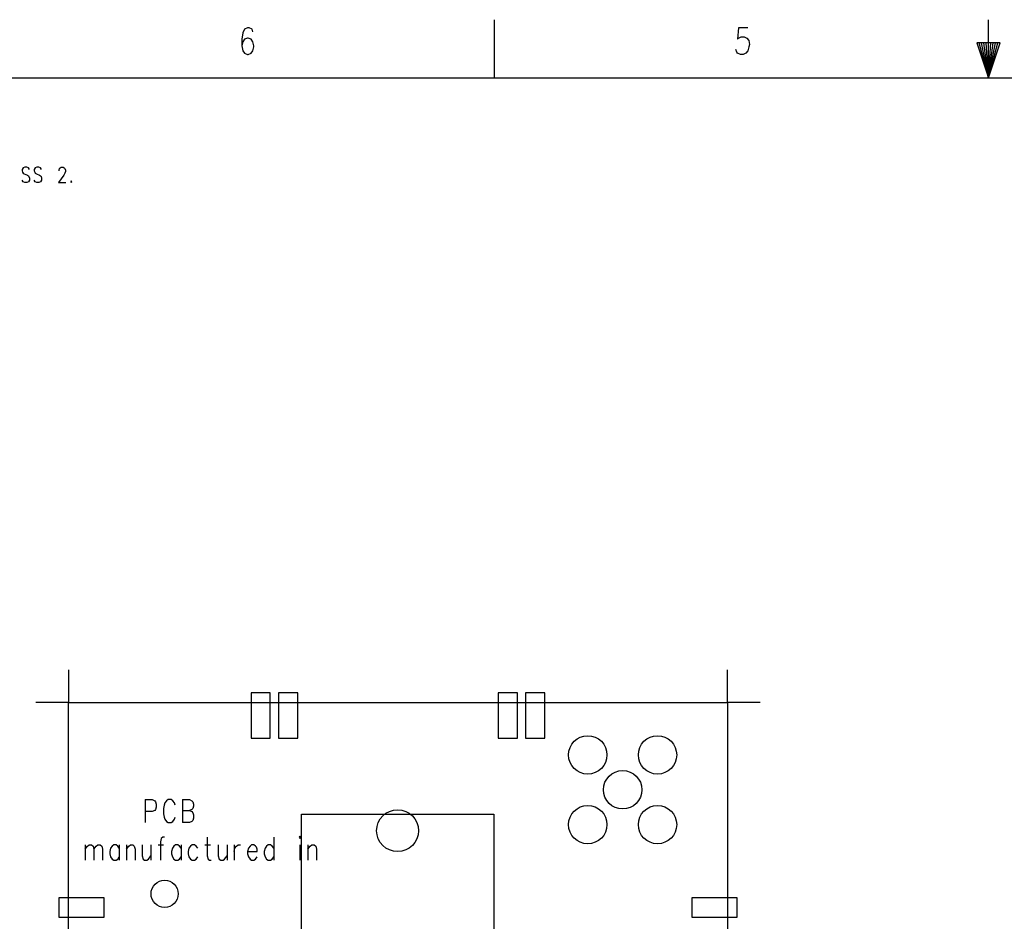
# Model space of a CAD drawing. Extents: x 0.9 to 16.1, y 0.6 to 10.4.
# Tile 7 of 21: x 4.8 to 8.6, y 6.9 to 10.4. Entities that reach past the tile are written whole.
import ezdxf

# ---------------------------------------------------------------- set-up
doc = ezdxf.new("R2010")
doc.units = 0
doc.layers.get('0').update_dxf_attribs({"linetype": 'CONTINUOUS'})
doc.layers.add('adt001026', color=3, linetype='CONTINUOUS')

# ---------------------------------------------------------------- blocks, each defined once
blk = doc.blocks.new('D17')
blk.add_circle((0, 0), 0.074)
blk = doc.blocks.new('D19')
blk.add_circle((0, 0), 0.0807)
blk = doc.blocks.new('D28')
blk.add_circle((0, 0), 0.0524)
blk = doc.blocks.new('D43')
blk.add_lwpolyline([(-0.08736, -0.037065), (0.08736, -0.037065), (0.08736, 0.037065), (-0.08736, 0.037065)], close=True)
blk = doc.blocks.new('D44')
blk.add_lwpolyline([(-0.037065, -0.08736), (0.037065, -0.08736), (0.037065, 0.08736), (-0.037065, 0.08736)], close=True)

msp = doc.modelspace()

# ---------------------------------------------------------------- linework, layer by layer
at = {"layer": 'adt001026', "color": 3}
for points in [[(6.59494, 10.19206), (6.59494, 10.41618)], [(8.5, 10.19206), (8.5, 10.41618)], [(5.66278, 10.36996), (5.65922, 10.37976), (5.64852, 10.38466), (5.64139, 10.38466), (5.63069, 10.37976), (5.62356, 10.36505), (5.61999, 10.34054), (5.61999, 10.31603), (5.62356, 10.29642), (5.63069, 10.28661), (5.64139, 10.28171), (5.64495, 10.28171), (5.65565, 10.28661), (5.66278, 10.29642), (5.66635, 10.31112), (5.66635, 10.31603), (5.66278, 10.33073), (5.65565, 10.34054), (5.64495, 10.34544), (5.64139, 10.34544), (5.63069, 10.34054), (5.62356, 10.33073), (5.61999, 10.31603)], [(7.57141, 10.38466), (7.53575, 10.38466), (7.53219, 10.34054), (7.53575, 10.34544), (7.54645, 10.35035), (7.55715, 10.35035), (7.56784, 10.34544), (7.57498, 10.33564)], [(7.57498, 10.33564), (7.57854, 10.32093), (7.57498, 10.31112)], [(7.57498, 10.31112), (7.57141, 10.29642), (7.56428, 10.28661), (7.55358, 10.28171), (7.54288, 10.28171), (7.53219, 10.28661), (7.52862, 10.29151), (7.52506, 10.30132)], [(8.54482, 10.32653), (8.45517, 10.32653)], [(8.45517, 10.32653), (8.5, 10.19206), (8.46414, 10.32653)], [(8.5, 10.19206), (8.4731, 10.32653)], [(8.5, 10.19206), (8.48207, 10.32653)], [(8.5, 10.19206), (8.49103, 10.32653)], [(8.5, 10.19206), (8.54482, 10.32653)], [(8.5, 10.19206), (8.50896, 10.32653)], [(8.5, 10.19206), (8.51793, 10.32653)], [(8.5, 10.19206), (8.52689, 10.32653)], [(8.5, 10.19206), (8.53586, 10.32653)], [(1.10388, 10.19206), (15.89612, 10.19206)], [(4.80088, 9.83906), (4.7968, 9.84466), (4.79069, 9.84746), (4.78254, 9.84746), (4.77643, 9.84466), (4.77235, 9.83906), (4.77235, 9.83346), (4.77439, 9.82785), (4.77643, 9.82505), (4.7805, 9.82225), (4.79273, 9.81665), (4.7968, 9.81385), (4.79884, 9.81104), (4.80088, 9.80544), (4.80088, 9.79704), (4.7968, 9.79143), (4.79069, 9.78863), (4.78254, 9.78863), (4.77643, 9.79143), (4.77235, 9.79704)], [(4.84774, 9.83906), (4.84367, 9.84466), (4.83755, 9.84746), (4.8294, 9.84746), (4.82329, 9.84466), (4.81922, 9.83906), (4.81922, 9.83346), (4.82125, 9.82785), (4.82329, 9.82505), (4.82737, 9.82225), (4.83959, 9.81665), (4.84367, 9.81385), (4.8457, 9.81104), (4.84774, 9.80544), (4.84774, 9.79704), (4.84367, 9.79143), (4.83755, 9.78863), (4.8294, 9.78863), (4.82329, 9.79143), (4.81922, 9.79704)], [(4.91498, 9.83346), (4.91498, 9.83626), (4.91702, 9.84186), (4.91905, 9.84466), (4.92313, 9.84746), (4.93128, 9.84746), (4.93535, 9.84466), (4.93739, 9.84186), (4.93943, 9.83626), (4.93943, 9.83066), (4.93739, 9.82505), (4.93332, 9.81665), (4.91294, 9.78863), (4.94147, 9.78863)], [(4.96184, 9.79423), (4.9598, 9.79143), (4.96184, 9.78863), (4.96388, 9.79143), (4.96184, 9.79423)], [(4.951266, 7.909488), (4.951266, 7.783098), (4.824876, 7.783098)], [(7.619256, 7.783098), (7.492866, 7.783098), (7.492866, 7.909488)], [(7.492866, 3.816078), (4.951596, 3.816078), (4.951596, 7.783098), (7.492866, 7.783098), (7.492866, 3.816078)], [(5.247126, 7.408758), (5.247126, 7.320498)], [(5.247126, 7.408758), (5.274636, 7.408758), (5.283786, 7.404528), (5.286846, 7.400328), (5.289906, 7.391928), (5.289906, 7.379328), (5.286846, 7.370928), (5.283786, 7.366728), (5.274636, 7.362528), (5.247126, 7.362528)], [(5.363256, 7.387728), (5.360196, 7.396128), (5.354106, 7.404528), (5.347986, 7.408758), (5.335746, 7.408758), (5.329656, 7.404528), (5.323536, 7.396128), (5.320476, 7.387728), (5.317416, 7.375128), (5.317416, 7.354128), (5.320476, 7.341498), (5.323536, 7.333098), (5.329656, 7.324698), (5.335746, 7.320498), (5.347986, 7.320498), (5.354106, 7.324698), (5.360196, 7.333098), (5.363256, 7.341498)], [(5.390766, 7.408758), (5.390766, 7.320498)], [(5.390766, 7.408758), (5.418276, 7.408758), (5.427456, 7.404528), (5.430486, 7.400328), (5.433546, 7.391928), (5.433546, 7.383528), (5.430486, 7.375128), (5.427456, 7.370928), (5.418276, 7.366728)], [(5.390766, 7.366728), (5.418276, 7.366728), (5.427456, 7.362528), (5.430486, 7.358328), (5.433546, 7.349898), (5.433546, 7.337298), (5.430486, 7.328898), (5.427456, 7.324698), (5.418276, 7.320498), (5.390766, 7.320498)], [(5.850126, 6.770298), (5.850126, 7.352658), (6.591336, 7.352658), (6.591336, 6.770298)], [(5.321466, 7.263498), (5.315346, 7.263498), (5.309226, 7.259298), (5.306166, 7.246698), (5.306166, 7.175268)], [(5.486496, 7.263498), (5.486496, 7.192068), (5.489556, 7.179468), (5.495646, 7.175268), (5.501766, 7.175268)], [(5.743206, 7.263498), (5.743206, 7.175268)], [(5.841006, 7.263498), (5.844066, 7.259298), (5.847126, 7.263498), (5.844066, 7.267728), (5.841006, 7.263498)], [(5.015826, 7.234098), (5.015826, 7.175268)], [(5.015826, 7.217298), (5.025006, 7.229898), (5.031096, 7.234098), (5.040276, 7.234098), (5.046396, 7.229898), (5.049456, 7.217298), (5.049456, 7.175268)], [(5.049456, 7.217298), (5.058606, 7.229898), (5.064726, 7.234098), (5.073906, 7.234098), (5.079996, 7.229898), (5.083056, 7.217298), (5.083056, 7.175268)], [(5.147256, 7.221498), (5.141136, 7.229898), (5.135016, 7.234098), (5.125866, 7.234098), (5.119746, 7.229898), (5.113626, 7.221498), (5.110566, 7.208868), (5.110566, 7.200468), (5.113626, 7.187868), (5.119746, 7.179468), (5.125866, 7.175268), (5.135016, 7.175268), (5.141136, 7.179468), (5.147256, 7.187868)], [(5.147256, 7.234098), (5.147256, 7.175268)], [(5.174766, 7.234098), (5.174766, 7.175268)], [(5.174766, 7.217298), (5.183916, 7.229898), (5.190036, 7.234098), (5.199216, 7.234098), (5.205306, 7.229898), (5.208366, 7.217298), (5.208366, 7.175268)], [(5.235876, 7.234098), (5.235876, 7.192068), (5.238936, 7.179468), (5.245056, 7.175268), (5.254206, 7.175268), (5.260326, 7.179468), (5.269506, 7.192068)], [(5.269506, 7.234098), (5.269506, 7.175268)], [(5.297016, 7.234098), (5.318406, 7.234098)], [(5.385636, 7.221498), (5.379516, 7.229898), (5.373396, 7.234098), (5.364246, 7.234098), (5.358126, 7.229898), (5.352006, 7.221498), (5.348946, 7.208868), (5.348946, 7.200468), (5.352006, 7.187868), (5.358126, 7.179468), (5.364246, 7.175268), (5.373396, 7.175268), (5.379516, 7.179468), (5.385636, 7.187868)], [(5.385636, 7.234098), (5.385636, 7.175268)], [(5.449806, 7.221498), (5.443716, 7.229898), (5.437596, 7.234098), (5.428416, 7.234098), (5.422296, 7.229898), (5.416206, 7.221498), (5.413146, 7.208868), (5.413146, 7.200468), (5.416206, 7.187868), (5.422296, 7.179468), (5.428416, 7.175268), (5.437596, 7.175268), (5.443716, 7.179468), (5.449806, 7.187868)], [(5.477316, 7.234098), (5.498706, 7.234098)], [(5.529276, 7.234098), (5.529276, 7.192068), (5.532336, 7.179468), (5.538456, 7.175268), (5.547606, 7.175268), (5.553726, 7.179468), (5.562906, 7.192068)], [(5.562906, 7.234098), (5.562906, 7.175268)], [(5.590416, 7.234098), (5.590416, 7.175268)], [(5.590416, 7.208868), (5.593446, 7.221498), (5.599566, 7.229898), (5.605686, 7.234098), (5.614866, 7.234098)], [(5.642346, 7.208868), (5.679036, 7.208868), (5.679036, 7.217298), (5.675976, 7.225698), (5.672916, 7.229898), (5.666796, 7.234098), (5.657646, 7.234098), (5.651526, 7.229898), (5.645406, 7.221498), (5.642346, 7.208868), (5.642346, 7.200468), (5.645406, 7.187868), (5.651526, 7.179468), (5.657646, 7.175268), (5.666796, 7.175268), (5.672916, 7.179468), (5.679036, 7.187868)], [(5.743206, 7.221498), (5.737116, 7.229898), (5.730996, 7.234098), (5.721816, 7.234098), (5.715696, 7.229898), (5.709606, 7.221498), (5.706546, 7.208868), (5.706546, 7.200468), (5.709606, 7.187868), (5.715696, 7.179468), (5.721816, 7.175268), (5.730996, 7.175268), (5.737116, 7.179468), (5.743206, 7.187868)], [(5.844066, 7.234098), (5.844066, 7.175268)], [(5.874636, 7.234098), (5.874636, 7.175268)], [(5.874636, 7.217298), (5.883816, 7.229898), (5.889906, 7.234098), (5.899086, 7.234098), (5.905206, 7.229898), (5.908266, 7.217298), (5.908266, 7.175268)]]:
    msp.add_lwpolyline(points, dxfattribs=at)

# ---------------------------------------------------------------- block references
at = {"layer": 'adt001026'}
for name, p in [('D44', (5.692806, 7.732788)), ('D44', (5.798676, 7.732788)), ('D44', (6.645756, 7.732788)), ('D44', (6.751656, 7.732788)), ('D17', (6.954366, 7.581378)), ('D17', (7.223316, 7.581378)), ('D17', (7.088826, 7.446888)), ('D19', (6.220716, 7.289118)), ('D17', (6.954366, 7.312428)), ('D17', (7.223316, 7.312428)), ('D28', (5.322186, 7.045608)), ('D43', (5.001906, 6.992658)), ('D43', (7.442556, 6.992658))]:
    msp.add_blockref(name, p, dxfattribs=at)

doc.saveas('drawing.dxf')
